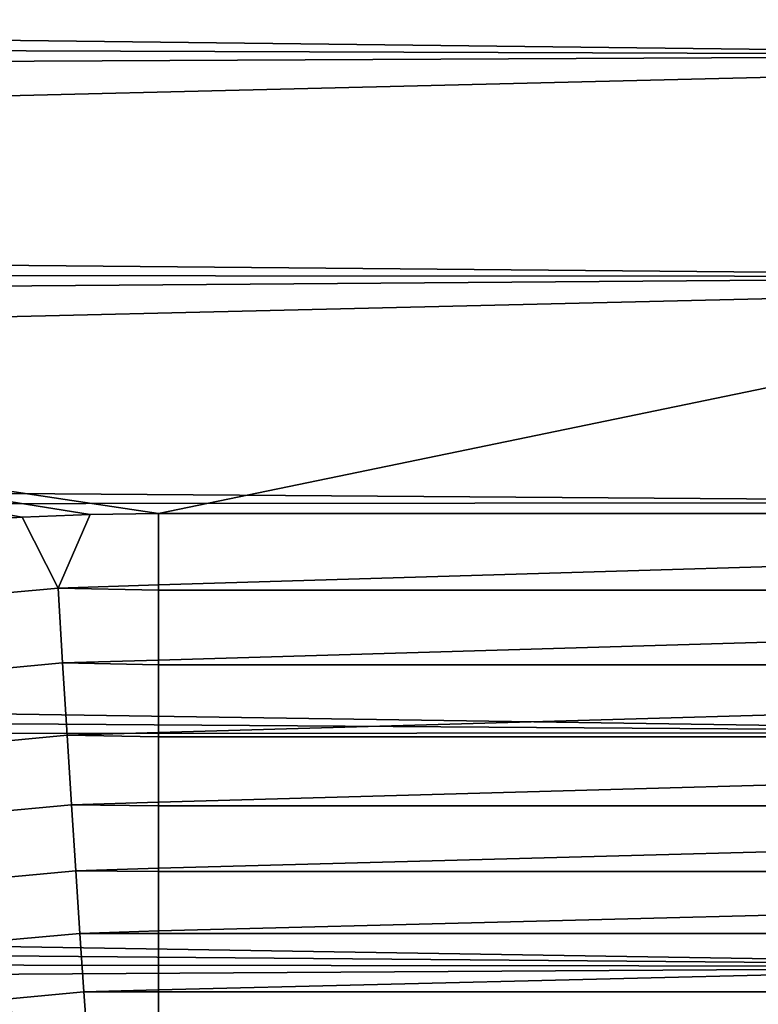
# Model space of a CAD drawing. Header units: metres. Extents: x -28 to 70, y -212 to 28.
# Tile 228 of 239: x 63.67 to 66.7, y 4.78 to 8.83. Entities that reach past the tile are written whole.
import ezdxf

# ---------------------------------------------------------------- set-up
doc = ezdxf.new("R2010")
doc.units = ezdxf.units.M
doc.layers.add('solid_10_261_102_XXX', color=7, linetype='CONTINUOUS')

msp = doc.modelspace()

# ---------------------------------------------------------------- linework, layer by layer
at = {"layer": 'solid_10_261_102_XXX'}
for points in [[(27.391409, 9.176901, 96.229675), (27.168856, 9.527597, 96.415207), (68.738998, 9.571821, 96.43924), (68.738998, 8.6839, 95.98362)], [(68.738998, 9.529337, 131.583847), (59.5, 9.302576, 131.704865), (59.5, 8.416785, 132.1427), (68.738998, 8.640317, 132.037323)], [(27.606855, 8.828568, 96.05407), (27.391409, 9.176901, 96.229675), (68.738998, 8.6839, 95.98362)], [(27.815851, 8.482335, 95.887848), (27.606855, 8.828568, 96.05407), (68.738998, 8.6839, 95.98362)], [(28.017763, 8.138977, 95.73098), (27.815851, 8.482335, 95.887848), (68.738998, 8.6839, 95.98362), (68.738998, 7.774355, 95.572861)], [(68.738998, 8.640317, 132.037323), (59.5, 8.416785, 132.1427), (59.5, 7.510451, 132.53627), (68.738998, 7.729782, 132.445877)], [(28.21125, 7.799944, 95.583679), (28.017763, 8.138977, 95.73098), (68.738998, 7.774355, 95.572861)], [(28.396662, 7.465268, 95.445488), (28.21125, 7.799944, 95.583679), (68.738998, 7.774355, 95.572861)], [(28.573828, 7.135252, 95.316101), (28.396662, 7.465268, 95.445488), (68.738998, 7.774355, 95.572861), (68.738998, 6.845453, 95.207985)], [(64.238998, 6.8, 132.808502), (68.738998, 7.729782, 132.445877), (59.5, 7.510451, 132.53627)], [(64.238998, 6.8, 132.808502), (68.738998, 6.8, 132.808502), (68.738998, 7.729782, 132.445877)], [(63.397377, 6.766533, 132.820572), (63.677448, 6.785081, 132.813889), (59.5, 7.510451, 132.53627), (59.5, 6.585784, 132.884583)], [(63.957935, 6.796233, 132.809875), (64.238998, 6.8, 132.808502), (59.5, 7.510451, 132.53627)], [(63.677448, 6.785081, 132.813889), (63.957935, 6.796233, 132.809875), (59.5, 7.510451, 132.53627)], [(28.742304, 6.810417, 95.195259), (28.573828, 7.135252, 95.316101), (68.738998, 6.845453, 95.207985)], [(28.902191, 6.490912, 95.082596), (28.742304, 6.810417, 95.195259), (68.738998, 6.845453, 95.207985), (68.738998, 5.899505, 94.8899)], [(63.826103, 6.493818, 132.930084), (64.238998, 6.506346, 132.925293), (64.238998, 6.8, 132.808502), (63.957935, 6.796233, 132.809875)], [(68.738998, 6.641157, 132.869003), (68.738998, 6.8, 132.808502), (64.238998, 6.8, 132.808502), (64.238998, 6.506346, 132.925293)], [(63.415638, 6.456264, 132.944), (63.826103, 6.493818, 132.930084), (63.677448, 6.785081, 132.813889), (63.397377, 6.766533, 132.820572)], [(63.826103, 6.493818, 132.930084), (63.957935, 6.796233, 132.809875), (63.677448, 6.785081, 132.813889)], [(68.738998, 6.484461, 132.934875), (68.738998, 6.641157, 132.869003), (64.238998, 6.506346, 132.925293), (64.238998, 6.484458, 132.934875)], [(29.053524, 6.177019, 94.977791), (28.902191, 6.490912, 95.082596), (68.738998, 5.899505, 94.8899)], [(63.452137, 6.149808, 133.09079), (63.844398, 6.185775, 133.07695), (63.826103, 6.493818, 132.930084), (63.415638, 6.456264, 132.944)], [(64.238998, 6.484458, 132.934875), (64.238998, 6.506346, 132.925293), (63.826103, 6.493818, 132.930084)], [(63.844398, 6.185775, 133.07695), (64.238998, 6.197769, 133.072205), (64.238998, 6.484458, 132.934875), (63.826103, 6.493818, 132.930084)], [(68.738998, 6.330095, 133.006027), (68.738998, 6.484461, 132.934875), (64.238998, 6.484458, 132.934875), (64.238998, 6.197769, 133.072205)], [(68.738998, 6.330095, 133.006027), (64.238998, 6.197769, 133.072205), (64.238998, 6.178231, 133.082382), (68.738998, 6.178237, 133.082382)], [(64.238998, 6.178231, 133.082382), (64.238998, 6.197769, 133.072205), (63.844398, 6.185775, 133.07695)], [(29.196207, 5.869164, 94.880562), (29.053524, 6.177019, 94.977791), (68.738998, 5.899505, 94.8899)], [(63.488297, 5.854129, 133.258316), (63.862526, 5.888493, 133.244553), (63.844398, 6.185775, 133.07695), (63.452137, 6.149808, 133.09079)], [(63.862526, 5.888493, 133.244553), (64.238998, 5.899948, 133.239838), (64.238998, 6.178231, 133.082382), (63.844398, 6.185775, 133.07695)], [(68.738998, 6.178237, 133.082382), (64.238998, 6.178231, 133.082382), (64.238998, 5.899948, 133.239838), (68.738998, 6.029062, 133.163864)], [(68.738998, 6.029062, 133.163864), (64.238998, 5.899948, 133.239838), (64.238998, 5.882733, 133.250366), (68.738998, 5.882742, 133.250366)], [(29.330074, 5.567777, 94.790634), (29.196207, 5.869164, 94.880562), (68.738998, 5.899505, 94.8899), (68.738998, 4.938868, 94.6194)], [(63.523952, 5.570607, 133.44577), (63.880405, 5.60336, 133.432098), (63.862526, 5.888493, 133.244553), (63.488297, 5.854129, 133.258316)], [(64.238998, 5.882733, 133.250366), (64.238998, 5.899948, 133.239838), (63.862526, 5.888493, 133.244553)], [(63.880405, 5.60336, 133.432098), (64.238998, 5.614275, 133.427429), (64.238998, 5.882733, 133.250366), (63.862526, 5.888493, 133.244553)], [(68.738998, 5.882742, 133.250366), (64.238998, 5.882733, 133.250366), (64.238998, 5.614275, 133.427429), (68.738998, 5.739447, 133.341782)], [(68.738998, 5.739447, 133.341782), (64.238998, 5.614275, 133.427429), (64.238998, 5.59933, 133.438034), (68.738998, 5.599342, 133.438019)], [(63.558933, 5.300568, 133.652298), (63.897949, 5.331709, 133.638733), (63.880405, 5.60336, 133.432098), (63.523952, 5.570607, 133.44577)], [(64.238998, 5.59933, 133.438034), (64.238998, 5.614275, 133.427429), (63.880405, 5.60336, 133.432098)], [(63.897949, 5.331709, 133.638733), (64.238998, 5.342086, 133.634094), (64.238998, 5.59933, 133.438034), (63.880405, 5.60336, 133.432098)], [(68.738998, 5.599342, 133.438019), (64.238998, 5.59933, 133.438034), (64.238998, 5.342086, 133.634094), (68.738998, 5.46259, 133.538971)], [(29.45575, 5.272076, 94.707382), (29.330074, 5.567777, 94.790634), (68.738998, 4.938868, 94.6194)], [(68.738998, 5.46259, 133.538971), (64.238998, 5.342086, 133.634094), (64.238998, 5.329333, 133.644516), (68.738998, 5.329348, 133.644501)], [(64.238998, 5.329333, 133.644516), (64.238998, 5.342086, 133.634094), (63.897949, 5.331709, 133.638733)], [(63.593075, 5.045272, 133.876923), (63.915077, 5.074809, 133.863449), (63.897949, 5.331709, 133.638733), (63.558933, 5.300568, 133.652298)], [(63.915077, 5.074809, 133.863449), (64.238998, 5.084651, 133.858871), (64.238998, 5.329333, 133.644516), (63.897949, 5.331709, 133.638733)], [(68.738998, 5.329348, 133.644501), (64.238998, 5.329333, 133.644516), (64.238998, 5.084651, 133.858871), (68.738998, 5.199769, 133.754517)], [(29.573715, 4.981474, 94.63031), (29.45575, 5.272076, 94.707382), (68.738998, 4.938868, 94.6194)], [(68.738998, 5.199769, 133.754517), (64.238998, 5.084651, 133.858871), (64.238998, 5.073989, 133.868866), (68.738998, 5.074006, 133.868851)], [(63.626225, 4.805913, 134.118591), (63.931709, 4.833859, 134.10524), (63.915077, 5.074809, 133.863449), (63.593075, 5.045272, 133.876923)], [(64.238998, 5.073989, 133.868866), (64.238998, 5.084651, 133.858871), (63.915077, 5.074809, 133.863449)], [(63.931709, 4.833859, 134.10524), (64.238998, 4.843172, 134.100708), (64.238998, 5.073989, 133.868866), (63.915077, 5.074809, 133.863449)], [(68.738998, 5.074006, 133.868851), (64.238998, 5.073989, 133.868866), (64.238998, 4.843172, 134.100708), (68.738998, 4.952201, 133.987411)], [(29.683619, 4.696668, 94.559288), (29.573715, 4.981474, 94.63031), (68.738998, 4.938868, 94.6194)], [(29.786154, 4.4167, 94.493774), (29.683619, 4.696668, 94.559288), (68.738998, 4.938868, 94.6194), (68.738998, 3.965933, 94.397156)], [(68.738998, 4.952201, 133.987411), (64.238998, 4.843172, 134.100708), (64.238998, 4.834478, 134.110062), (68.738998, 4.834496, 134.110031)], [(63.658218, 4.58361, 134.376175), (63.947765, 4.609986, 134.362961), (63.931709, 4.833859, 134.10524), (63.626225, 4.805913, 134.118591)], [(64.238998, 4.834478, 134.110062), (64.238998, 4.843172, 134.100708), (63.931709, 4.833859, 134.10524)], [(63.947765, 4.609986, 134.362961), (64.238998, 4.618779, 134.358475), (64.238998, 4.834478, 134.110062), (63.931709, 4.833859, 134.10524)], [(68.738998, 4.834496, 134.110031), (64.238998, 4.834478, 134.110062), (64.238998, 4.618779, 134.358475), (68.738998, 4.721027, 134.236588)]]:
    msp.add_3dface(points, dxfattribs=at)

doc.saveas('drawing.dxf')
